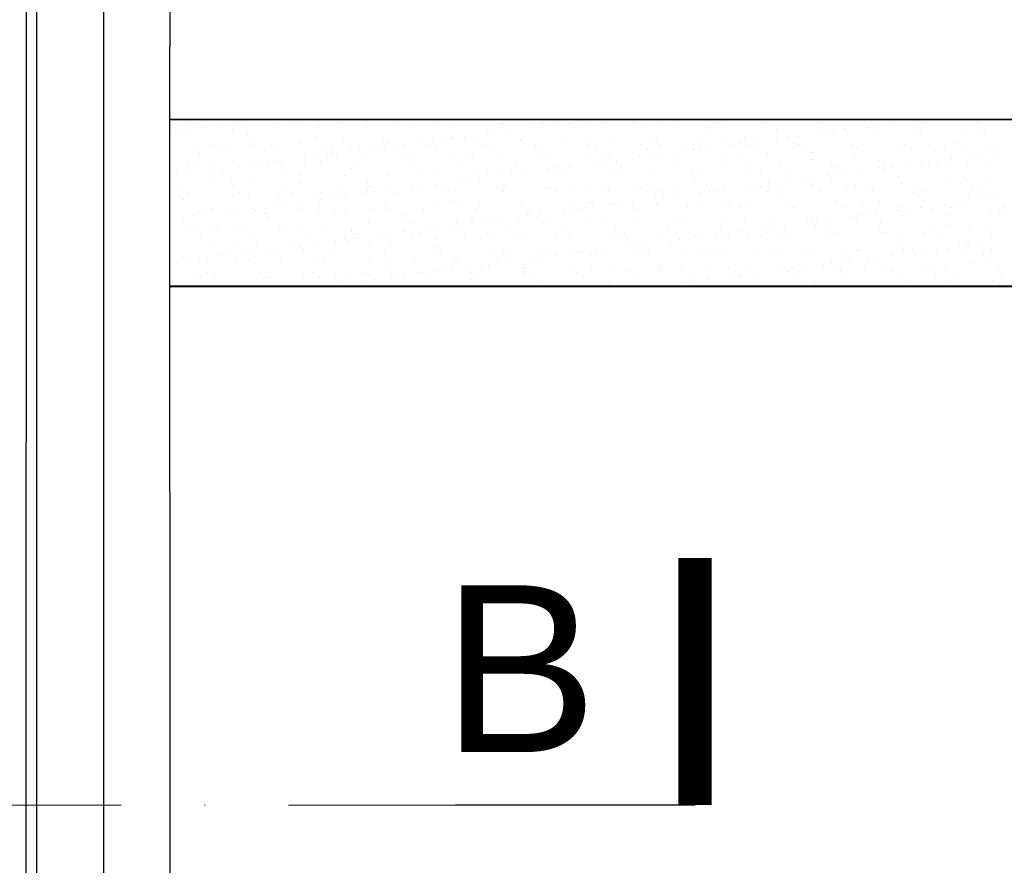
# Model space of a CAD drawing. Header units: millimetres. Extents: x -7023 to 53801, y 9849 to 33561.
# Tile 11 of 256: x 7809 to 7956, y 15865 to 15992. Entities that reach past the tile are written whole.
import ezdxf

# ---------------------------------------------------------------- set-up
doc = ezdxf.new("R2010")
doc.units = ezdxf.units.MM
doc.linetypes.add('DASHDOT', pattern=[1, 0.5, -0.25, 0, -0.25])
doc.linetypes.add('DASHDOTX2', pattern=[2, 1, -0.5, 0, -0.5])
doc.layers.add('.IE_podklad', color=252, linetype='Continuous')
doc.layers.add('PROJEKT osie', color=251, linetype='DASHDOTX2', lineweight=9)
doc.styles.add('Arial', font='arial.ttf', dxfattribs={"height": 125})
doc.linetypes.add('ZIGZAG', pattern='A,0.00254,-5.08,[131,ltypeshp.shx,S=5.08,R=0,X=-5.08,Y=0],-10.16,[131,ltypeshp.shx,S=5.08,R=180,X=5.08,Y=0],-5.08', length=20.32254)

# ---------------------------------------------------------------- blocks, each defined once
blk = doc.blocks.new('OSIE DOMKU')
at = {"layer": 'PROJEKT osie', "ltscale": 25}
blk.add_line((-31428.02, 6226.99), (-31428.02, 4134.85), dxfattribs=at)

msp = doc.modelspace()

# ---------------------------------------------------------------- linework, layer by layer
at = {"layer": '.IE_podklad', "ltscale": 25}
msp.add_line((7821.06, 17190.05), (7821.06, 15097.91), dxfattribs=at)
at = {"layer": '.IE_podklad', "linetype": 'ZIGZAG', "ltscale": 0.1}
msp.add_line((7809.48, 15747.23), (7809.54, 16401.21), dxfattribs=at)
at = {"layer": '.IE_podklad'}
for p, q in [((7811.06, 15747.21), (7811.06, 16346.64)), ((7831.06, 16101.14), (7830.99, 15980.13)), ((7830.99, 15980.13), (7831.06, 15795.14)), ((7831, 15976.64), (8063, 15976.64)), ((7833.31, 15975.97), (7833.31, 15975.97)), ((7835.21, 15975.45), (7835.21, 15975.45)), ((7836.53, 15975.63), (7836.53, 15975.63)), ((7838.6, 15975.9), (7838.6, 15975.9)), ((7840.09, 15976.61), (7840.09, 15976.61)), ((7840.37, 15975.36), (7840.37, 15975.36)), ((7841.22, 15975.99), (7841.22, 15975.99)), ((7842.05, 15976.35), (7842.05, 15976.35)), ((7843.37, 15976.53), (7843.37, 15976.53)), ((7847.01, 15975.44), (7847.01, 15975.44)), ((7849.13, 15976), (7849.13, 15976)), ((7850.25, 15976.52), (7850.25, 15976.52)), ((7850.72, 15976.09), (7850.72, 15976.09)), ((7853.51, 15975.41), (7853.51, 15975.41)), ((7857.04, 15976.01), (7857.04, 15976.01)), ((7860.37, 15975.66), (7860.37, 15975.66)), ((7860.56, 15976.29), (7860.56, 15976.29)), ((7864.95, 15976.03), (7864.95, 15976.03)), ((7867.02, 15975.74), (7867.02, 15975.74)), ((7870.73, 15976.21), (7870.73, 15976.21)), ((7871.2, 15975.78), (7871.2, 15975.78)), ((7872.86, 15976.04), (7872.86, 15976.04)), ((7873.52, 15975.71), (7873.52, 15975.71)), ((7880.38, 15975.96), (7880.38, 15975.96)), ((7880.77, 15976.06), (7880.77, 15976.06)), ((7881.04, 15975.98), (7881.04, 15975.98)), ((7885.41, 15975.48), (7885.41, 15975.48)), ((7886.73, 15975.66), (7886.73, 15975.66)), ((7887.03, 15976.05), (7887.03, 15976.05)), ((7888.68, 15976.07), (7888.68, 15976.07)), ((7888.8, 15975.93), (7888.8, 15975.93)), ((7891.21, 15975.9), (7891.21, 15975.9)), ((7891.67, 15975.47), (7891.67, 15975.47)), ((7892.25, 15976.38), (7892.25, 15976.38)), ((7893.53, 15976.01), (7893.53, 15976.01)), ((7893.57, 15976.56), (7893.57, 15976.56)), ((7896.59, 15976.09), (7896.59, 15976.09)), ((7900.39, 15976.26), (7900.39, 15976.26)), ((7901.52, 15975.67), (7901.52, 15975.67)), ((7904.5, 15976.1), (7904.5, 15976.1)), ((7907.03, 15976.35), (7907.03, 15976.35)), ((7911.68, 15975.58), (7911.68, 15975.58)), ((7912.41, 15976.11), (7912.41, 15976.11)), ((7913.53, 15976.31), (7913.53, 15976.31)), ((7920.32, 15976.13), (7920.32, 15976.13)), ((7920.39, 15976.56), (7920.39, 15976.56)), ((7922, 15975.36), (7922, 15975.36)), ((7928.23, 15976.14), (7928.23, 15976.14)), ((7933.54, 15976.62), (7933.54, 15976.62)), ((7935.61, 15975.52), (7935.61, 15975.52)), ((7936.14, 15976.16), (7936.14, 15976.16)), ((7936.93, 15975.69), (7936.93, 15975.69)), ((7939, 15975.96), (7939, 15975.96)), ((7942.45, 15976.42), (7942.45, 15976.42)), ((7943.77, 15976.59), (7943.77, 15976.59)), ((7944.05, 15976.17), (7944.05, 15976.17)), ((7951.96, 15976.19), (7951.96, 15976.19)), ((7831.76, 15975), (7831.76, 15975)), ((7832.45, 15974.38), (7832.45, 15974.38)), ((7833.51, 15975.11), (7833.51, 15975.11)), ((7842.62, 15974.29), (7842.62, 15974.29)), ((7852.93, 15974.07), (7852.93, 15974.07)), ((7863.09, 15973.98), (7863.09, 15973.98)), ((7875.12, 15974.13), (7875.12, 15974.13)), ((7878.57, 15974.58), (7878.57, 15974.58)), ((7879.89, 15974.76), (7879.89, 15974.76)), ((7881.96, 15975.03), (7881.96, 15975.03)), ((7910.47, 15973.96), (7910.47, 15973.96)), ((7912.15, 15975.15), (7912.15, 15975.15)), ((7917.12, 15974.05), (7917.12, 15974.05)), ((7923.26, 15973.89), (7923.26, 15973.89)), ((7923.61, 15974.02), (7923.61, 15974.02)), ((7925.32, 15974.16), (7925.32, 15974.16)), ((7928.77, 15974.62), (7928.77, 15974.62)), ((7930.1, 15974.79), (7930.1, 15974.79)), ((7930.48, 15974.27), (7930.48, 15974.27)), ((7932.16, 15975.27), (7932.16, 15975.27)), ((7932.16, 15975.06), (7932.16, 15975.06)), ((7932.63, 15974.84), (7932.63, 15974.84)), ((7937.12, 15974.35), (7937.12, 15974.35)), ((7942.47, 15975.05), (7942.47, 15975.05)), ((7943.62, 15974.32), (7943.62, 15974.32)), ((7950.48, 15974.57), (7950.48, 15974.57)), ((7952.64, 15974.96), (7952.64, 15974.96)), ((7953.11, 15974.53), (7953.11, 15974.53)), ((7837.09, 15972.85), (7837.09, 15972.85)), ((7838.35, 15972.76), (7838.35, 15972.76)), ((7843.08, 15973.86), (7843.08, 15973.86)), ((7843.59, 15972.82), (7843.59, 15972.82)), ((7846.26, 15972.78), (7846.26, 15972.78)), ((7850.45, 15973.06), (7850.45, 15973.06)), ((7854.17, 15972.79), (7854.17, 15972.79)), ((7857.1, 15973.15), (7857.1, 15973.15)), ((7862.08, 15972.81), (7862.08, 15972.81)), ((7863.56, 15973.55), (7863.56, 15973.55)), ((7863.6, 15973.12), (7863.6, 15973.12)), ((7864.9, 15972.78), (7864.9, 15972.78)), ((7866.22, 15972.96), (7866.22, 15972.96)), ((7868.29, 15973.23), (7868.29, 15973.23)), ((7869.99, 15972.82), (7869.99, 15972.82)), ((7870.46, 15973.36), (7870.46, 15973.36)), ((7871.74, 15973.68), (7871.74, 15973.68)), ((7873.06, 15973.86), (7873.06, 15973.86)), ((7873.41, 15973.75), (7873.41, 15973.75)), ((7877.1, 15973.45), (7877.1, 15973.45)), ((7877.9, 15972.84), (7877.9, 15972.84)), ((7883.57, 15973.67), (7883.57, 15973.67)), ((7883.6, 15973.42), (7883.6, 15973.42)), ((7884.04, 15973.24), (7884.04, 15973.24)), ((7885.81, 15972.85), (7885.81, 15972.85)), ((7890.46, 15973.66), (7890.46, 15973.66)), ((7893.72, 15972.86), (7893.72, 15972.86)), ((7893.88, 15973.44), (7893.88, 15973.44)), ((7897.11, 15973.75), (7897.11, 15973.75)), ((7901.63, 15972.88), (7901.63, 15972.88)), ((7903.61, 15973.72), (7903.61, 15973.72)), ((7904.05, 15973.35), (7904.05, 15973.35)), ((7904.52, 15972.93), (7904.52, 15972.93)), ((7909.54, 15972.89), (7909.54, 15972.89)), ((7914.36, 15973.13), (7914.36, 15973.13)), ((7915.1, 15972.82), (7915.1, 15972.82)), ((7916.42, 15972.99), (7916.42, 15972.99)), ((7917.45, 15972.91), (7917.45, 15972.91)), ((7918.49, 15973.26), (7918.49, 15973.26)), ((7921.94, 15973.72), (7921.94, 15973.72)), ((7924.52, 15973.04), (7924.52, 15973.04)), ((7924.99, 15972.61), (7924.99, 15972.61)), ((7925.36, 15972.92), (7925.36, 15972.92)), ((7933.27, 15972.94), (7933.27, 15972.94)), ((7934.84, 15972.82), (7934.84, 15972.82)), ((7941.18, 15972.95), (7941.18, 15972.95)), ((7945, 15972.73), (7945, 15972.73)), ((7949.09, 15972.97), (7949.09, 15972.97)), ((7955.32, 15972.51), (7955.32, 15972.51)), ((7831.51, 15972.07), (7831.51, 15972.07)), ((7834.98, 15972.06), (7834.98, 15972.06)), ((7835.45, 15971.63), (7835.45, 15971.63)), ((7839.42, 15972.08), (7839.42, 15972.08)), ((7845.29, 15971.84), (7845.29, 15971.84)), ((7847.33, 15972.1), (7847.33, 15972.1)), ((7851.22, 15970.98), (7851.22, 15970.98)), ((7852.55, 15971.16), (7852.55, 15971.16)), ((7854.61, 15971.43), (7854.61, 15971.43)), ((7855.24, 15972.11), (7855.24, 15972.11)), ((7855.46, 15971.75), (7855.46, 15971.75)), ((7855.93, 15971.32), (7855.93, 15971.32)), ((7858.06, 15971.88), (7858.06, 15971.88)), ((7859.38, 15972.06), (7859.38, 15972.06)), ((7861.45, 15972.33), (7861.45, 15972.33)), ((7863.15, 15972.12), (7863.15, 15972.12)), ((7865.77, 15971.52), (7865.77, 15971.52)), ((7871.06, 15972.14), (7871.06, 15972.14)), ((7875.93, 15971.44), (7875.93, 15971.44)), ((7876.4, 15971.01), (7876.4, 15971.01)), ((7878.97, 15972.15), (7878.97, 15972.15)), ((7880.54, 15971.07), (7880.54, 15971.07)), ((7886.25, 15971.21), (7886.25, 15971.21)), ((7886.88, 15972.17), (7886.88, 15972.17)), ((7887.19, 15971.15), (7887.19, 15971.15)), ((7893.69, 15971.12), (7893.69, 15971.12)), ((7894.79, 15972.18), (7894.79, 15972.18)), ((7896.41, 15971.12), (7896.41, 15971.12)), ((7900.55, 15971.37), (7900.55, 15971.37)), ((7901.43, 15971.02), (7901.43, 15971.02)), ((7902.7, 15972.2), (7902.7, 15972.2)), ((7902.75, 15971.19), (7902.75, 15971.19)), ((7904.81, 15971.46), (7904.81, 15971.46)), ((7907.19, 15971.45), (7907.19, 15971.45)), ((7908.26, 15971.92), (7908.26, 15971.92)), ((7909.58, 15972.09), (7909.58, 15972.09)), ((7910.61, 15972.21), (7910.61, 15972.21)), ((7911.65, 15972.36), (7911.65, 15972.36)), ((7913.69, 15971.42), (7913.69, 15971.42)), ((7918.52, 15972.23), (7918.52, 15972.23)), ((7920.55, 15971.67), (7920.55, 15971.67)), ((7926.43, 15972.24), (7926.43, 15972.24)), ((7927.2, 15971.75), (7927.2, 15971.75)), ((7933.7, 15971.72), (7933.7, 15971.72)), ((7934.34, 15972.25), (7934.34, 15972.25)), ((7940.56, 15971.97), (7940.56, 15971.97)), ((7942.25, 15972.27), (7942.25, 15972.27)), ((7945.47, 15972.3), (7945.47, 15972.3)), ((7947.21, 15972.05), (7947.21, 15972.05)), ((7950.16, 15972.28), (7950.16, 15972.28)), ((7951.63, 15971.05), (7951.63, 15971.05)), ((7952.95, 15971.22), (7952.95, 15971.22)), ((7953.7, 15972.02), (7953.7, 15972.02)), ((7955.01, 15971.49), (7955.01, 15971.49)), ((7833.67, 15970.22), (7833.67, 15970.22)), ((7835.36, 15969.61), (7835.36, 15969.61)), ((7837.66, 15969.61), (7837.66, 15969.61)), ((7840.53, 15970.46), (7840.53, 15970.46)), ((7840.94, 15969.63), (7840.94, 15969.63)), ((7843.27, 15969.63), (7843.27, 15969.63)), ((7844.39, 15970.08), (7844.39, 15970.08)), ((7845.71, 15970.26), (7845.71, 15970.26)), ((7847.17, 15970.55), (7847.17, 15970.55)), ((7847.77, 15970.53), (7847.77, 15970.53)), ((7847.82, 15969.52), (7847.82, 15969.52)), ((7851.18, 15969.64), (7851.18, 15969.64)), ((7853.67, 15970.52), (7853.67, 15970.52)), ((7859.09, 15969.65), (7859.09, 15969.65)), ((7860.53, 15970.77), (7860.53, 15970.77)), ((7867, 15969.67), (7867, 15969.67)), ((7867.18, 15970.85), (7867.18, 15970.85)), ((7873.68, 15970.82), (7873.68, 15970.82)), ((7874.91, 15969.68), (7874.91, 15969.68)), ((7882.82, 15969.7), (7882.82, 15969.7)), ((7890.73, 15969.71), (7890.73, 15969.71)), ((7891.14, 15969.66), (7891.14, 15969.66)), ((7894.59, 15970.12), (7894.59, 15970.12)), ((7895.91, 15970.29), (7895.91, 15970.29)), ((7896.88, 15970.7), (7896.88, 15970.7)), ((7897.98, 15970.56), (7897.98, 15970.56)), ((7898.64, 15969.73), (7898.64, 15969.73)), ((7906.55, 15969.74), (7906.55, 15969.74)), ((7906.73, 15970.9), (7906.73, 15970.9)), ((7914.46, 15969.75), (7914.46, 15969.75)), ((7916.89, 15970.81), (7916.89, 15970.81)), ((7917.36, 15970.38), (7917.36, 15970.38)), ((7922.37, 15969.77), (7922.37, 15969.77)), ((7927.2, 15970.59), (7927.2, 15970.59)), ((7930.28, 15969.78), (7930.28, 15969.78)), ((7937.28, 15969.46), (7937.28, 15969.46)), ((7937.37, 15970.5), (7937.37, 15970.5)), ((7937.83, 15970.07), (7937.83, 15970.07)), ((7938.19, 15969.8), (7938.19, 15969.8)), ((7941.34, 15969.69), (7941.34, 15969.69)), ((7944.79, 15970.15), (7944.79, 15970.15)), ((7946.1, 15969.81), (7946.1, 15969.81)), ((7946.11, 15970.32), (7946.11, 15970.32)), ((7947.68, 15970.28), (7947.68, 15970.28)), ((7948.18, 15970.59), (7948.18, 15970.59)), ((7950.64, 15969.67), (7950.64, 15969.67)), ((7954.01, 15969.83), (7954.01, 15969.83)), ((7832.03, 15968.46), (7832.03, 15968.46)), ((7834.1, 15968.73), (7834.1, 15968.73)), ((7837.55, 15969.18), (7837.55, 15969.18)), ((7838.87, 15969.36), (7838.87, 15969.36)), ((7848.29, 15969.09), (7848.29, 15969.09)), ((7850.61, 15968.17), (7850.61, 15968.17)), ((7857.26, 15968.25), (7857.26, 15968.25)), ((7858.14, 15969.29), (7858.14, 15969.29)), ((7863.76, 15968.22), (7863.76, 15968.22)), ((7868.3, 15969.21), (7868.3, 15969.21)), ((7868.77, 15968.78), (7868.77, 15968.78)), ((7870.62, 15968.47), (7870.62, 15968.47)), ((7877.26, 15968.55), (7877.26, 15968.55)), ((7878.61, 15968.98), (7878.61, 15968.98)), ((7880.91, 15968.32), (7880.91, 15968.32)), ((7882.24, 15968.49), (7882.24, 15968.49)), ((7883.76, 15968.52), (7883.76, 15968.52)), ((7884.3, 15968.76), (7884.3, 15968.76)), ((7887.75, 15969.22), (7887.75, 15969.22)), ((7888.78, 15968.9), (7888.78, 15968.9)), ((7889.07, 15969.39), (7889.07, 15969.39)), ((7889.24, 15968.47), (7889.24, 15968.47)), ((7890.62, 15968.77), (7890.62, 15968.77)), ((7897.27, 15968.85), (7897.27, 15968.85)), ((7899.09, 15968.67), (7899.09, 15968.67)), ((7903.77, 15968.82), (7903.77, 15968.82)), ((7909.25, 15968.58), (7909.25, 15968.58)), ((7909.72, 15968.15), (7909.72, 15968.15)), ((7910.63, 15969.07), (7910.63, 15969.07)), ((7917.28, 15969.16), (7917.28, 15969.16)), ((7919.57, 15968.36), (7919.57, 15968.36)), ((7923.77, 15969.12), (7923.77, 15969.12)), ((7929.73, 15968.27), (7929.73, 15968.27)), ((7930.64, 15969.37), (7930.64, 15969.37)), ((7931.12, 15968.35), (7931.12, 15968.35)), ((7932.44, 15968.52), (7932.44, 15968.52)), ((7934.5, 15968.79), (7934.5, 15968.79)), ((7937.95, 15969.25), (7937.95, 15969.25)), ((7939.28, 15969.42), (7939.28, 15969.42)), ((7940.04, 15968.05), (7940.04, 15968.05)), ((7943.78, 15969.42), (7943.78, 15969.42)), ((7837.25, 15967.95), (7837.25, 15967.95)), ((7840.19, 15967.29), (7840.19, 15967.29)), ((7840.65, 15966.86), (7840.65, 15966.86)), ((7843.75, 15967.92), (7843.75, 15967.92)), ((7850.5, 15967.07), (7850.5, 15967.07)), ((7860.66, 15966.98), (7860.66, 15966.98)), ((7861.13, 15966.55), (7861.13, 15966.55)), ((7867.24, 15966.52), (7867.24, 15966.52)), ((7868.56, 15966.69), (7868.56, 15966.69)), ((7870.63, 15966.96), (7870.63, 15966.96)), ((7870.98, 15966.75), (7870.98, 15966.75)), ((7874.08, 15967.42), (7874.08, 15967.42)), ((7875.4, 15967.59), (7875.4, 15967.59)), ((7877.46, 15967.86), (7877.46, 15967.86)), ((7881.14, 15966.67), (7881.14, 15966.67)), ((7895.77, 15966.5), (7895.77, 15966.5)), ((7903.68, 15966.52), (7903.68, 15966.52)), ((7907.35, 15966.56), (7907.35, 15966.56)), ((7911.59, 15966.53), (7911.59, 15966.53)), ((7913.85, 15966.53), (7913.85, 15966.53)), ((7917.44, 15966.55), (7917.44, 15966.55)), ((7918.76, 15966.72), (7918.76, 15966.72)), ((7919.5, 15966.55), (7919.5, 15966.55)), ((7920.71, 15966.77), (7920.71, 15966.77)), ((7920.83, 15966.99), (7920.83, 15966.99)), ((7924.28, 15967.45), (7924.28, 15967.45)), ((7925.6, 15967.62), (7925.6, 15967.62)), ((7927.36, 15966.86), (7927.36, 15966.86)), ((7927.41, 15966.56), (7927.41, 15966.56)), ((7927.67, 15967.89), (7927.67, 15967.89)), ((7930.2, 15967.84), (7930.2, 15967.84)), ((7933.86, 15966.83), (7933.86, 15966.83)), ((7935.32, 15966.58), (7935.32, 15966.58)), ((7940.72, 15967.07), (7940.72, 15967.07)), ((7943.23, 15966.59), (7943.23, 15966.59)), ((7947.37, 15967.16), (7947.37, 15967.16)), ((7950.21, 15967.96), (7950.21, 15967.96)), ((7950.68, 15967.53), (7950.68, 15967.53)), ((7951.14, 15966.6), (7951.14, 15966.6)), ((7953.86, 15967.13), (7953.86, 15967.13)), ((7832.49, 15966.39), (7832.49, 15966.39)), ((7832.55, 15965.06), (7832.55, 15965.06)), ((7833.56, 15965.71), (7833.56, 15965.71)), ((7833.83, 15965.32), (7833.83, 15965.32)), ((7840.4, 15966.4), (7840.4, 15966.4)), ((7840.69, 15965.57), (7840.69, 15965.57)), ((7841.47, 15965.72), (7841.47, 15965.72)), ((7847.33, 15965.66), (7847.33, 15965.66)), ((7848.31, 15966.42), (7848.31, 15966.42)), ((7849.38, 15965.74), (7849.38, 15965.74)), ((7853.83, 15965.62), (7853.83, 15965.62)), ((7856.22, 15966.43), (7856.22, 15966.43)), ((7856.95, 15965.16), (7856.95, 15965.16)), ((7857.29, 15965.75), (7857.29, 15965.75)), ((7860.4, 15965.62), (7860.4, 15965.62)), ((7860.69, 15965.87), (7860.69, 15965.87)), ((7861.73, 15965.79), (7861.73, 15965.79)), ((7863.79, 15966.06), (7863.79, 15966.06)), ((7864.13, 15966.45), (7864.13, 15966.45)), ((7865.2, 15965.76), (7865.2, 15965.76)), ((7867.34, 15965.96), (7867.34, 15965.96)), ((7872.04, 15966.46), (7872.04, 15966.46)), ((7873.11, 15965.78), (7873.11, 15965.78)), ((7873.84, 15965.93), (7873.84, 15965.93)), ((7879.95, 15966.48), (7879.95, 15966.48)), ((7880.7, 15966.17), (7880.7, 15966.17)), ((7881.02, 15965.79), (7881.02, 15965.79)), ((7881.61, 15966.24), (7881.61, 15966.24)), ((7887.35, 15966.26), (7887.35, 15966.26)), ((7887.86, 15966.49), (7887.86, 15966.49)), ((7888.93, 15965.81), (7888.93, 15965.81)), ((7891.45, 15966.44), (7891.45, 15966.44)), ((7893.85, 15966.23), (7893.85, 15966.23)), ((7896.84, 15965.82), (7896.84, 15965.82)), ((7900.71, 15966.47), (7900.71, 15966.47)), ((7901.62, 15966.35), (7901.62, 15966.35)), ((7902.09, 15965.93), (7902.09, 15965.93)), ((7904.75, 15965.84), (7904.75, 15965.84)), ((7907.15, 15965.19), (7907.15, 15965.19)), ((7910.6, 15965.65), (7910.6, 15965.65)), ((7911.93, 15966.13), (7911.93, 15966.13)), ((7911.93, 15965.82), (7911.93, 15965.82)), ((7912.66, 15965.85), (7912.66, 15965.85)), ((7913.99, 15966.09), (7913.99, 15966.09)), ((7920.57, 15965.86), (7920.57, 15965.86)), ((7922.1, 15966.04), (7922.1, 15966.04)), ((7922.56, 15965.61), (7922.56, 15965.61)), ((7928.48, 15965.88), (7928.48, 15965.88)), ((7932.41, 15965.82), (7932.41, 15965.82)), ((7936.39, 15965.89), (7936.39, 15965.89)), ((7942.57, 15965.73), (7942.57, 15965.73)), ((7943.04, 15965.3), (7943.04, 15965.3)), ((7944.3, 15965.91), (7944.3, 15965.91)), ((7952.21, 15965.92), (7952.21, 15965.92)), ((7952.89, 15965.51), (7952.89, 15965.51)), ((7833.02, 15964.63), (7833.02, 15964.63)), ((7842.86, 15964.84), (7842.86, 15964.84)), ((7846.73, 15963.82), (7846.73, 15963.82)), ((7848.05, 15963.99), (7848.05, 15963.99)), ((7850.12, 15964.26), (7850.12, 15964.26)), ((7853.03, 15964.75), (7853.03, 15964.75)), ((7853.5, 15964.32), (7853.5, 15964.32)), ((7853.57, 15964.72), (7853.57, 15964.72)), ((7854.89, 15964.89), (7854.89, 15964.89)), ((7863.34, 15964.52), (7863.34, 15964.52)), ((7870.78, 15963.57), (7870.78, 15963.57)), ((7873.51, 15964.44), (7873.51, 15964.44)), ((7873.97, 15964.01), (7873.97, 15964.01)), ((7877.42, 15963.66), (7877.42, 15963.66)), ((7883.82, 15964.21), (7883.82, 15964.21)), ((7883.92, 15963.63), (7883.92, 15963.63)), ((7890.78, 15963.88), (7890.78, 15963.88)), ((7893.98, 15964.13), (7893.98, 15964.13)), ((7894.45, 15963.7), (7894.45, 15963.7)), ((7896.93, 15963.85), (7896.93, 15963.85)), ((7897.43, 15963.96), (7897.43, 15963.96)), ((7898.25, 15964.02), (7898.25, 15964.02)), ((7900.32, 15964.29), (7900.32, 15964.29)), ((7903.77, 15964.75), (7903.77, 15964.75)), ((7903.93, 15963.93), (7903.93, 15963.93)), ((7904.3, 15963.9), (7904.3, 15963.9)), ((7905.09, 15964.92), (7905.09, 15964.92)), ((7910.79, 15964.18), (7910.79, 15964.18)), ((7914.46, 15963.81), (7914.46, 15963.81)), ((7917.44, 15964.26), (7917.44, 15964.26)), ((7923.93, 15964.23), (7923.93, 15964.23)), ((7924.77, 15963.59), (7924.77, 15963.59)), ((7930.8, 15964.48), (7930.8, 15964.48)), ((7937.44, 15964.56), (7937.44, 15964.56)), ((7943.94, 15964.53), (7943.94, 15964.53)), ((7947.13, 15963.88), (7947.13, 15963.88)), ((7948.45, 15964.05), (7948.45, 15964.05)), ((7950.52, 15964.33), (7950.52, 15964.33)), ((7950.8, 15964.78), (7950.8, 15964.78)), ((7953.97, 15964.78), (7953.97, 15964.78)), ((7955.29, 15964.95), (7955.29, 15964.95)), ((7834.38, 15962.19), (7834.38, 15962.19)), ((7835.23, 15962.61), (7835.23, 15962.61)), ((7836.44, 15962.46), (7836.44, 15962.46)), ((7837.41, 15963.06), (7837.41, 15963.06)), ((7837.42, 15963.25), (7837.42, 15963.25)), ((7839.89, 15962.91), (7839.89, 15962.91)), ((7841.21, 15963.09), (7841.21, 15963.09)), ((7843.28, 15963.36), (7843.28, 15963.36)), ((7843.91, 15963.03), (7843.91, 15963.03)), ((7845.33, 15963.26), (7845.33, 15963.26)), ((7845.39, 15962.52), (7845.39, 15962.52)), ((7845.86, 15962.09), (7845.86, 15962.09)), ((7850.77, 15963.27), (7850.77, 15963.27)), ((7853.24, 15963.28), (7853.24, 15963.28)), ((7855.71, 15962.3), (7855.71, 15962.3)), ((7857.42, 15963.36), (7857.42, 15963.36)), ((7861.15, 15963.29), (7861.15, 15963.29)), ((7863.92, 15963.33), (7863.92, 15963.33)), ((7865.87, 15962.21), (7865.87, 15962.21)), ((7869.06, 15963.31), (7869.06, 15963.31)), ((7876.97, 15963.32), (7876.97, 15963.32)), ((7884.58, 15962.22), (7884.58, 15962.22)), ((7884.88, 15963.34), (7884.88, 15963.34)), ((7886.64, 15962.49), (7886.64, 15962.49)), ((7890.09, 15962.95), (7890.09, 15962.95)), ((7891.42, 15963.12), (7891.42, 15963.12)), ((7892.79, 15963.35), (7892.79, 15963.35)), ((7893.48, 15963.39), (7893.48, 15963.39)), ((7900.7, 15963.37), (7900.7, 15963.37)), ((7908.6, 15963.38), (7908.6, 15963.38)), ((7914.93, 15963.38), (7914.93, 15963.38)), ((7916.51, 15963.39), (7916.51, 15963.39)), ((7924.42, 15963.41), (7924.42, 15963.41)), ((7932.33, 15963.42), (7932.33, 15963.42)), ((7933.46, 15962.08), (7933.46, 15962.08)), ((7934.78, 15962.25), (7934.78, 15962.25)), ((7934.94, 15963.5), (7934.94, 15963.5)), ((7935.4, 15963.07), (7935.4, 15963.07)), ((7936.84, 15962.53), (7936.84, 15962.53)), ((7940.24, 15963.44), (7940.24, 15963.44)), ((7940.29, 15962.98), (7940.29, 15962.98)), ((7940.88, 15962.18), (7940.88, 15962.18)), ((7941.62, 15963.15), (7941.62, 15963.15)), ((7943.68, 15963.43), (7943.68, 15963.43)), ((7945.25, 15963.28), (7945.25, 15963.28)), ((7947.53, 15962.27), (7947.53, 15962.27)), ((7948.15, 15963.45), (7948.15, 15963.45)), ((7954.02, 15962.23), (7954.02, 15962.23)), ((7955.41, 15963.19), (7955.41, 15963.19)), ((7955.88, 15962.76), (7955.88, 15962.76)), ((7956.06, 15963.47), (7956.06, 15963.47)), ((7833.05, 15962.01), (7833.05, 15962.01)), ((7840.85, 15960.68), (7840.85, 15960.68)), ((7847.49, 15960.76), (7847.49, 15960.76)), ((7853.99, 15960.73), (7853.99, 15960.73)), ((7860.85, 15960.98), (7860.85, 15960.98)), ((7866.34, 15961.78), (7866.34, 15961.78)), ((7867.5, 15961.06), (7867.5, 15961.06)), ((7872.97, 15960.69), (7872.97, 15960.69)), ((7874, 15961.03), (7874, 15961.03)), ((7876.18, 15961.98), (7876.18, 15961.98)), ((7876.42, 15961.15), (7876.42, 15961.15)), ((7877.74, 15961.32), (7877.74, 15961.32)), ((7879.81, 15961.59), (7879.81, 15961.59)), ((7880.86, 15961.28), (7880.86, 15961.28)), ((7883.26, 15962.05), (7883.26, 15962.05)), ((7886.35, 15961.9), (7886.35, 15961.9)), ((7886.81, 15961.47), (7886.81, 15961.47)), ((7887.51, 15961.36), (7887.51, 15961.36)), ((7894.01, 15961.33), (7894.01, 15961.33)), ((7896.66, 15961.67), (7896.66, 15961.67)), ((7900.87, 15961.58), (7900.87, 15961.58)), ((7906.82, 15961.58), (7906.82, 15961.58)), ((7907.29, 15961.16), (7907.29, 15961.16)), ((7907.51, 15961.66), (7907.51, 15961.66)), ((7914.01, 15961.63), (7914.01, 15961.63)), ((7917.14, 15961.36), (7917.14, 15961.36)), ((7920.87, 15961.88), (7920.87, 15961.88)), ((7923.17, 15960.73), (7923.17, 15960.73)), ((7926.62, 15961.18), (7926.62, 15961.18)), ((7927.3, 15961.27), (7927.3, 15961.27)), ((7927.52, 15961.96), (7927.52, 15961.96)), ((7927.77, 15960.84), (7927.77, 15960.84)), ((7927.94, 15961.35), (7927.94, 15961.35)), ((7930.01, 15961.63), (7930.01, 15961.63)), ((7934.02, 15961.93), (7934.02, 15961.93)), ((7937.61, 15961.05), (7937.61, 15961.05)), ((7947.78, 15960.96), (7947.78, 15960.96)), ((7833.99, 15960.43), (7833.99, 15960.43)), ((7834.54, 15960.03), (7834.54, 15960.03)), ((7835.61, 15959.35), (7835.61, 15959.35)), ((7837.76, 15960.29), (7837.76, 15960.29)), ((7838.22, 15959.86), (7838.22, 15959.86)), ((7842.45, 15960.04), (7842.45, 15960.04)), ((7843.52, 15959.36), (7843.52, 15959.36)), ((7848.07, 15960.07), (7848.07, 15960.07)), ((7850.36, 15960.06), (7850.36, 15960.06)), ((7851.43, 15959.38), (7851.43, 15959.38)), ((7858.23, 15959.98), (7858.23, 15959.98)), ((7858.27, 15960.07), (7858.27, 15960.07)), ((7858.7, 15959.55), (7858.7, 15959.55)), ((7859.34, 15959.39), (7859.34, 15959.39)), ((7862.74, 15959.35), (7862.74, 15959.35)), ((7864.07, 15959.52), (7864.07, 15959.52)), ((7866.13, 15959.79), (7866.13, 15959.79)), ((7866.18, 15960.09), (7866.18, 15960.09)), ((7867.25, 15959.4), (7867.25, 15959.4)), ((7868.55, 15959.75), (7868.55, 15959.75)), ((7869.58, 15960.25), (7869.58, 15960.25)), ((7870.9, 15960.42), (7870.9, 15960.42)), ((7874.09, 15960.1), (7874.09, 15960.1)), ((7875.16, 15959.42), (7875.16, 15959.42)), ((7878.71, 15959.67), (7878.71, 15959.67)), ((7879.18, 15959.24), (7879.18, 15959.24)), ((7882, 15960.12), (7882, 15960.12)), ((7883.07, 15959.43), (7883.07, 15959.43)), ((7889.02, 15959.44), (7889.02, 15959.44)), ((7889.91, 15960.13), (7889.91, 15960.13)), ((7890.98, 15959.45), (7890.98, 15959.45)), ((7897.82, 15960.14), (7897.82, 15960.14)), ((7898.89, 15959.46), (7898.89, 15959.46)), ((7899.19, 15959.35), (7899.19, 15959.35)), ((7905.73, 15960.16), (7905.73, 15960.16)), ((7906.8, 15959.48), (7906.8, 15959.48)), ((7909.5, 15959.13), (7909.5, 15959.13)), ((7910.95, 15959.28), (7910.95, 15959.28)), ((7912.95, 15959.38), (7912.95, 15959.38)), ((7913.64, 15960.17), (7913.64, 15960.17)), ((7914.27, 15959.55), (7914.27, 15959.55)), ((7914.71, 15959.49), (7914.71, 15959.49)), ((7916.33, 15959.83), (7916.33, 15959.83)), ((7917.6, 15959.37), (7917.6, 15959.37)), ((7919.78, 15960.28), (7919.78, 15960.28)), ((7921.11, 15960.45), (7921.11, 15960.45)), ((7921.55, 15960.19), (7921.55, 15960.19)), ((7922.62, 15959.5), (7922.62, 15959.5)), ((7924.09, 15959.34), (7924.09, 15959.34)), ((7929.46, 15960.2), (7929.46, 15960.2)), ((7930.53, 15959.52), (7930.53, 15959.52)), ((7930.96, 15959.58), (7930.96, 15959.58)), ((7937.37, 15960.22), (7937.37, 15960.22)), ((7937.6, 15959.67), (7937.6, 15959.67)), ((7938.44, 15959.53), (7938.44, 15959.53)), ((7944.1, 15959.64), (7944.1, 15959.64)), ((7945.28, 15960.23), (7945.28, 15960.23)), ((7946.35, 15959.55), (7946.35, 15959.55)), ((7948.25, 15960.53), (7948.25, 15960.53)), ((7950.96, 15959.88), (7950.96, 15959.88)), ((7953.19, 15960.24), (7953.19, 15960.24)), ((7954.26, 15959.56), (7954.26, 15959.56)), ((7837.57, 15958.16), (7837.57, 15958.16)), ((7840.43, 15957.84), (7840.43, 15957.84)), ((7844.07, 15958.13), (7844.07, 15958.13)), ((7850.39, 15957.72), (7850.39, 15957.72)), ((7850.6, 15957.75), (7850.6, 15957.75)), ((7850.93, 15958.38), (7850.93, 15958.38)), ((7852.46, 15957.99), (7852.46, 15957.99)), ((7855.91, 15958.45), (7855.91, 15958.45)), ((7857.23, 15958.62), (7857.23, 15958.62)), ((7857.58, 15958.46), (7857.58, 15958.46)), ((7859.29, 15958.89), (7859.29, 15958.89)), ((7864.08, 15958.43), (7864.08, 15958.43)), ((7870.94, 15958.68), (7870.94, 15958.68)), ((7877.58, 15958.77), (7877.58, 15958.77)), ((7884.08, 15958.73), (7884.08, 15958.73)), ((7890.94, 15958.98), (7890.94, 15958.98)), ((7897.59, 15959.07), (7897.59, 15959.07)), ((7899.66, 15958.93), (7899.66, 15958.93)), ((7900.59, 15957.75), (7900.59, 15957.75)), ((7902.66, 15958.03), (7902.66, 15958.03)), ((7904.09, 15959.04), (7904.09, 15959.04)), ((7906.11, 15958.48), (7906.11, 15958.48)), ((7907.43, 15958.65), (7907.43, 15958.65)), ((7909.5, 15958.93), (7909.5, 15958.93)), ((7919.67, 15959.04), (7919.67, 15959.04)), ((7920.13, 15958.61), (7920.13, 15958.61)), ((7929.98, 15958.82), (7929.98, 15958.82)), ((7940.14, 15958.73), (7940.14, 15958.73)), ((7940.61, 15958.3), (7940.61, 15958.3)), ((7950.46, 15958.51), (7950.46, 15958.51)), ((7950.8, 15957.79), (7950.8, 15957.79)), ((7952.86, 15958.06), (7952.86, 15958.06)), ((7831.56, 15956.88), (7831.56, 15956.88)), ((7838.78, 15956.19), (7838.78, 15956.19)), ((7839.47, 15956.89), (7839.47, 15956.89)), ((7842.23, 15956.65), (7842.23, 15956.65)), ((7843.56, 15956.82), (7843.56, 15956.82)), ((7845.62, 15957.09), (7845.62, 15957.09)), ((7847.38, 15956.9), (7847.38, 15956.9)), ((7849.07, 15957.55), (7849.07, 15957.55)), ((7851.07, 15957.32), (7851.07, 15957.32)), ((7855.29, 15956.92), (7855.29, 15956.92)), ((7860.91, 15957.52), (7860.91, 15957.52)), ((7863.2, 15956.93), (7863.2, 15956.93)), ((7867.66, 15956.17), (7867.66, 15956.17)), ((7871.08, 15957.44), (7871.08, 15957.44)), ((7871.11, 15956.95), (7871.11, 15956.95)), ((7871.54, 15957.01), (7871.54, 15957.01)), ((7879.02, 15956.96), (7879.02, 15956.96)), ((7881.02, 15956.38), (7881.02, 15956.38)), ((7881.39, 15957.21), (7881.39, 15957.21)), ((7886.93, 15956.98), (7886.93, 15956.98)), ((7887.67, 15956.47), (7887.67, 15956.47)), ((7888.99, 15956.23), (7888.99, 15956.23)), ((7891.55, 15957.13), (7891.55, 15957.13)), ((7892.02, 15956.7), (7892.02, 15956.7)), ((7892.44, 15956.68), (7892.44, 15956.68)), ((7893.76, 15956.85), (7893.76, 15956.85)), ((7894.17, 15956.44), (7894.17, 15956.44)), ((7894.84, 15956.99), (7894.84, 15956.99)), ((7895.82, 15957.13), (7895.82, 15957.13)), ((7899.27, 15957.58), (7899.27, 15957.58)), ((7901.03, 15956.68), (7901.03, 15956.68)), ((7901.87, 15956.9), (7901.87, 15956.9)), ((7902.75, 15957), (7902.75, 15957)), ((7907.67, 15956.77), (7907.67, 15956.77)), ((7910.66, 15957.02), (7910.66, 15957.02)), ((7912.03, 15956.81), (7912.03, 15956.81)), ((7912.5, 15956.38), (7912.5, 15956.38)), ((7914.17, 15956.74), (7914.17, 15956.74)), ((7918.57, 15957.03), (7918.57, 15957.03)), ((7921.03, 15956.99), (7921.03, 15956.99)), ((7922.34, 15956.59), (7922.34, 15956.59)), ((7926.48, 15957.05), (7926.48, 15957.05)), ((7927.68, 15957.07), (7927.68, 15957.07)), ((7932.51, 15956.5), (7932.51, 15956.5)), ((7934.18, 15957.04), (7934.18, 15957.04)), ((7934.39, 15957.06), (7934.39, 15957.06)), ((7939.19, 15956.26), (7939.19, 15956.26)), ((7941.04, 15957.29), (7941.04, 15957.29)), ((7942.3, 15957.08), (7942.3, 15957.08)), ((7942.64, 15956.71), (7942.64, 15956.71)), ((7942.82, 15956.28), (7942.82, 15956.28)), ((7943.96, 15956.89), (7943.96, 15956.89)), ((7946.02, 15957.16), (7946.02, 15957.16)), ((7947.69, 15957.37), (7947.69, 15957.37)), ((7949.47, 15957.61), (7949.47, 15957.61)), ((7950.21, 15957.09), (7950.21, 15957.09)), ((7952.98, 15956.19), (7952.98, 15956.19)), ((7954.18, 15957.34), (7954.18, 15957.34)), ((7831.95, 15955.29), (7831.95, 15955.29)), ((7832.8, 15955.61), (7832.8, 15955.61)), ((7834.15, 15955.54), (7834.15, 15955.54)), ((7835.4, 15955.75), (7835.4, 15955.75)), ((7836.72, 15955.92), (7836.72, 15955.92)), ((7841.01, 15955.78), (7841.01, 15955.78)), ((7842.96, 15955.52), (7842.96, 15955.52)), ((7843.43, 15955.09), (7843.43, 15955.09)), ((7847.65, 15955.87), (7847.65, 15955.87)), ((7853.28, 15955.3), (7853.28, 15955.3)), ((7854.15, 15955.84), (7854.15, 15955.84)), ((7861.01, 15956.08), (7861.01, 15956.08)), ((7863.44, 15955.21), (7863.44, 15955.21)), ((7863.91, 15954.78), (7863.91, 15954.78)), ((7873.75, 15954.98), (7873.75, 15954.98)), ((7874.16, 15956.14), (7874.16, 15956.14)), ((7878.76, 15954.88), (7878.76, 15954.88)), ((7880.08, 15955.05), (7880.08, 15955.05)), ((7882.15, 15955.33), (7882.15, 15955.33)), ((7883.92, 15954.9), (7883.92, 15954.9)), ((7885.6, 15955.78), (7885.6, 15955.78)), ((7886.92, 15955.95), (7886.92, 15955.95)), ((7928.96, 15954.91), (7928.96, 15954.91)), ((7930.28, 15955.09), (7930.28, 15955.09)), ((7931.12, 15954.69), (7931.12, 15954.69)), ((7932.35, 15955.36), (7932.35, 15955.36)), ((7932.98, 15956.07), (7932.98, 15956.07)), ((7935.8, 15955.81), (7935.8, 15955.81)), ((7937.12, 15955.99), (7937.12, 15955.99)), ((7937.76, 15954.77), (7937.76, 15954.77)), ((7944.26, 15954.74), (7944.26, 15954.74)), ((7951.12, 15954.99), (7951.12, 15954.99)), ((7953.45, 15955.76), (7953.45, 15955.76)), ((7835.33, 15953.29), (7835.33, 15953.29)), ((7836.59, 15953.67), (7836.59, 15953.67)), ((7837.73, 15953.27), (7837.73, 15953.27)), ((7844.23, 15953.24), (7844.23, 15953.24)), ((7844.5, 15953.68), (7844.5, 15953.68)), ((7851.09, 15953.49), (7851.09, 15953.49)), ((7852.41, 15953.7), (7852.41, 15953.7)), ((7857.74, 15953.57), (7857.74, 15953.57)), ((7860.32, 15953.71), (7860.32, 15953.71)), ((7864.24, 15953.54), (7864.24, 15953.54)), ((7866.41, 15953.25), (7866.41, 15953.25)), ((7868.23, 15953.73), (7868.23, 15953.73)), ((7868.47, 15953.52), (7868.47, 15953.52)), ((7871.1, 15953.79), (7871.1, 15953.79)), ((7871.92, 15953.98), (7871.92, 15953.98)), ((7873.25, 15954.15), (7873.25, 15954.15)), ((7875.31, 15954.43), (7875.31, 15954.43)), ((7876.14, 15953.74), (7876.14, 15953.74)), ((7877.74, 15953.87), (7877.74, 15953.87)), ((7884.05, 15953.75), (7884.05, 15953.75)), ((7884.24, 15953.84), (7884.24, 15953.84)), ((7884.39, 15954.47), (7884.39, 15954.47)), ((7891.1, 15954.09), (7891.1, 15954.09)), ((7891.96, 15953.77), (7891.96, 15953.77)), ((7894.23, 15954.67), (7894.23, 15954.67)), ((7897.75, 15954.17), (7897.75, 15954.17)), ((7899.87, 15953.78), (7899.87, 15953.78)), ((7904.25, 15954.14), (7904.25, 15954.14)), ((7904.39, 15954.58), (7904.39, 15954.58)), ((7904.86, 15954.16), (7904.86, 15954.16)), ((7907.78, 15953.8), (7907.78, 15953.8)), ((7911.11, 15954.39), (7911.11, 15954.39)), ((7914.71, 15954.36), (7914.71, 15954.36)), ((7915.69, 15953.81), (7915.69, 15953.81)), ((7916.61, 15953.29), (7916.61, 15953.29)), ((7917.76, 15954.47), (7917.76, 15954.47)), ((7918.68, 15953.56), (7918.68, 15953.56)), ((7922.13, 15954.01), (7922.13, 15954.01)), ((7923.45, 15954.19), (7923.45, 15954.19)), ((7923.6, 15953.83), (7923.6, 15953.83)), ((7924.25, 15954.44), (7924.25, 15954.44)), ((7924.87, 15954.27), (7924.87, 15954.27)), ((7925.34, 15953.84), (7925.34, 15953.84)), ((7925.51, 15954.46), (7925.51, 15954.46)), ((7931.51, 15953.84), (7931.51, 15953.84)), ((7935.19, 15954.05), (7935.19, 15954.05)), ((7939.42, 15953.86), (7939.42, 15953.86)), ((7945.35, 15953.96), (7945.35, 15953.96)), ((7945.82, 15953.53), (7945.82, 15953.53)), ((7947.33, 15953.87), (7947.33, 15953.87)), ((7955.24, 15953.88), (7955.24, 15953.88)), ((7955.66, 15953.74), (7955.66, 15953.74)), ((7831.08, 15953.18), (7831.08, 15953.18)), ((7835.8, 15952.86), (7835.8, 15952.86)), ((7837.66, 15952.99), (7837.66, 15952.99)), ((7845.57, 15953), (7845.57, 15953)), ((7845.64, 15953.07), (7845.64, 15953.07)), ((7853.48, 15953.01), (7853.48, 15953.01)), ((7855.8, 15952.98), (7855.8, 15952.98)), ((7856.27, 15952.55), (7856.27, 15952.55)), ((7858.25, 15952.18), (7858.25, 15952.18)), ((7859.57, 15952.35), (7859.57, 15952.35)), ((7861.39, 15953.03), (7861.39, 15953.03)), ((7861.64, 15952.62), (7861.64, 15952.62)), ((7865.09, 15953.08), (7865.09, 15953.08)), ((7866.12, 15952.75), (7866.12, 15952.75)), ((7869.3, 15953.04), (7869.3, 15953.04)), ((7876.28, 15952.67), (7876.28, 15952.67)), ((7876.75, 15952.24), (7876.75, 15952.24)), ((7877.21, 15953.06), (7877.21, 15953.06)), ((7885.12, 15953.07), (7885.12, 15953.07)), ((7886.6, 15952.44), (7886.6, 15952.44)), ((7893.03, 15953.09), (7893.03, 15953.09)), ((7896.76, 15952.35), (7896.76, 15952.35)), ((7897.23, 15951.93), (7897.23, 15951.93)), ((7900.94, 15953.1), (7900.94, 15953.1)), ((7901.19, 15951.79), (7901.19, 15951.79)), ((7905, 15951.76), (7905, 15951.76)), ((7907.07, 15952.13), (7907.07, 15952.13)), ((7907.83, 15951.88), (7907.83, 15951.88)), ((7908.45, 15952.21), (7908.45, 15952.21)), ((7908.85, 15953.12), (7908.85, 15953.12)), ((7909.77, 15952.39), (7909.77, 15952.39)), ((7911.84, 15952.66), (7911.84, 15952.66)), ((7914.33, 15951.84), (7914.33, 15951.84)), ((7915.29, 15953.11), (7915.29, 15953.11)), ((7916.76, 15953.13), (7916.76, 15953.13)), ((7917.24, 15952.04), (7917.24, 15952.04)), ((7921.19, 15952.09), (7921.19, 15952.09)), ((7924.67, 15953.14), (7924.67, 15953.14)), ((7927.55, 15951.82), (7927.55, 15951.82)), ((7927.84, 15952.18), (7927.84, 15952.18)), ((7932.58, 15953.16), (7932.58, 15953.16)), ((7934.34, 15952.15), (7934.34, 15952.15)), ((7940.49, 15953.17), (7940.49, 15953.17)), ((7941.2, 15952.39), (7941.2, 15952.39)), ((7947.85, 15952.48), (7947.85, 15952.48)), ((7948.4, 15953.19), (7948.4, 15953.19)), ((7954.34, 15952.45), (7954.34, 15952.45)), ((7955.2, 15951.79), (7955.2, 15951.79)), ((8063, 15951.55), (7831.01, 15951.55)), ((7854.8, 15951.72), (7854.8, 15951.72)), ((7937.71, 15951.73), (7937.71, 15951.73))]:
    msp.add_line(p, q, dxfattribs=at)
at = {"layer": '.IE_podklad', "ltscale": 0.5}
for p, q in [((8173, 15976.63), (7830.99, 15976.64)), ((8173, 15951.63), (7831, 15951.64))]:
    msp.add_line(p, q, dxfattribs=at)
at = {"layer": '.IE_podklad', "ltscale": 25, "const_width": 5}
msp.add_lwpolyline([(7909.77, 15873.84), (7909.77, 15910.89)], dxfattribs=at)
at = {"layer": '.IE_podklad', "linetype": 'DASHDOT', "lineweight": 13, "ltscale": 50}
msp.add_lwpolyline([(7873.83, 15873.84), (6642.99, 15873.84)], dxfattribs=at)
at = {"layer": '.IE_podklad', "lineweight": 30, "ltscale": 25}
msp.add_lwpolyline([(7909.77, 15873.84), (7873.83, 15873.84)], dxfattribs=at)

# ---------------------------------------------------------------- block references
at = {"layer": '.IE_podklad'}
msp.add_blockref('OSIE DOMKU', (39249.07, 10963.06), dxfattribs=at)

# ---------------------------------------------------------------- texts
at = {"layer": '.IE_podklad', "ltscale": 25, "insert": (7895.14, 15906.8), "char_height": 25, "attachment_point": 3, "style": 'Arial'}
msp.add_mtext_dynamic_manual_height_columns('B', width=190.3302, gutter_width=1, heights=[-25], dxfattribs=at)

doc.saveas('drawing.dxf')
